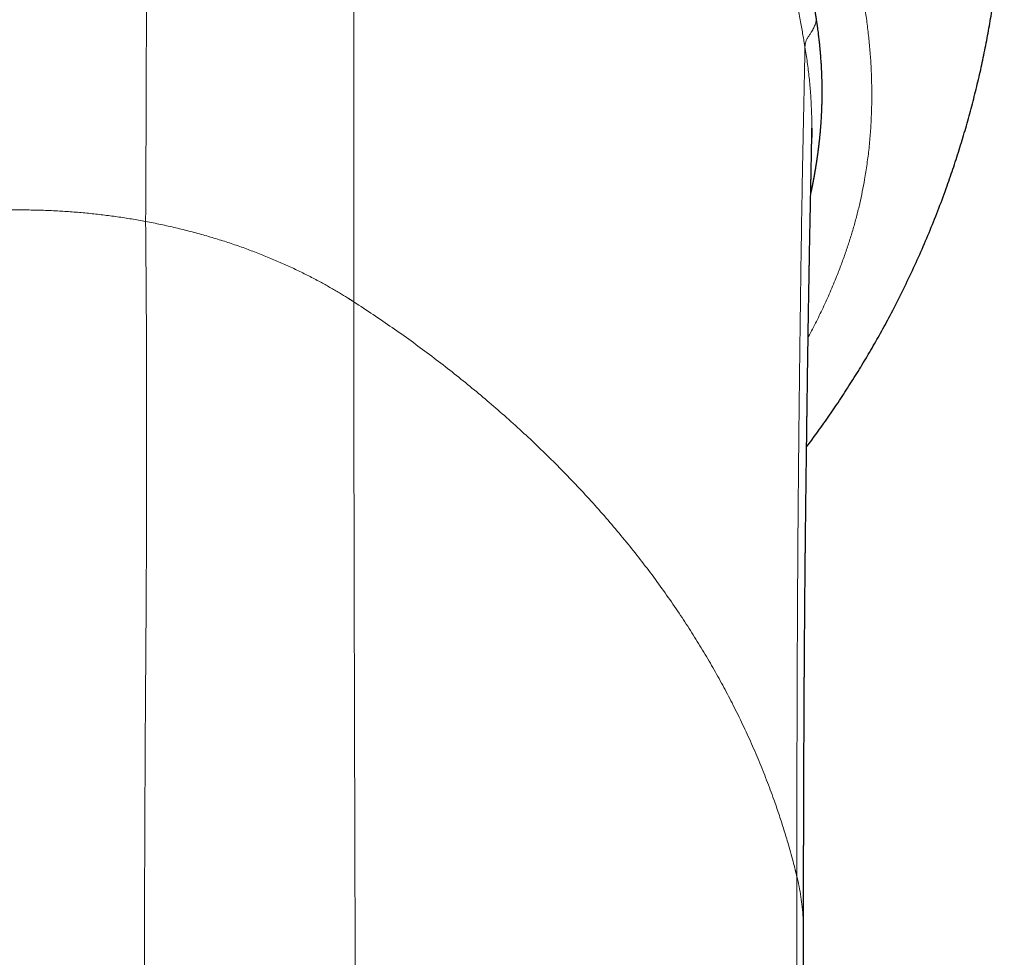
# Model space of a CAD drawing. Header units: millimetres. Extents: x 8 to 825, y 12 to 755.
# Tile 8 of 62: x 372 to 398, y 230 to 254. Entities that reach past the tile are written whole.
import ezdxf

# ---------------------------------------------------------------- set-up
doc = ezdxf.new("R2010")
doc.units = ezdxf.units.MM

msp = doc.modelspace()

# ---------------------------------------------------------------- linework, layer by layer
at = {"color": 7, "linetype": 'Continuous', "lineweight": 30}
msp.add_line((392.616, 251.63), (392.616, 251.621), dxfattribs=at)
for points, knots in [([(392.48, 243.293), (392.568, 243.412), (392.761, 243.67), (393.047, 244.074), (393.34, 244.504), (393.623, 244.939), (393.897, 245.379), (394.16, 245.822), (394.416, 246.272), (394.679, 246.757), (394.946, 247.278), (395.216, 247.835), (395.472, 248.398), (395.714, 248.967), (395.943, 249.542), (396.147, 250.094), (396.329, 250.623), (396.491, 251.126), (396.643, 251.633), (396.784, 252.143), (396.915, 252.652), (397.034, 253.161), (397.142, 253.67), (397.239, 254.18), (397.332, 254.725), (397.418, 255.304), (397.494, 255.918), (397.555, 256.533), (397.601, 257.15), (397.633, 257.768), (397.649, 258.356), (397.651, 258.915), (397.643, 259.444), (397.623, 259.973), (397.593, 260.501), (397.552, 261.025), (397.501, 261.546), (397.44, 262.062), (397.368, 262.576), (397.281, 263.122), (397.176, 263.698), (397.05, 264.304), (396.91, 264.906), (396.755, 265.505), (396.587, 266.1), (396.412, 266.663), (396.235, 267.193), (396.057, 267.691), (395.868, 268.185), (395.67, 268.675), (395.462, 269.159), (395.247, 269.635), (395.023, 270.104), (394.789, 270.568), (394.531, 271.056), (394.246, 271.568), (393.932, 272.101), (393.606, 272.626), (393.267, 273.144), (392.915, 273.653), (392.569, 274.129), (392.231, 274.574), (391.902, 274.988), (391.565, 275.395), (391.22, 275.794), (390.871, 276.183), (390.517, 276.56), (390.159, 276.928), (389.794, 277.287), (389.4, 277.66), (388.976, 278.045), (388.52, 278.44), (388.056, 278.823), (387.585, 279.193), (387.107, 279.551), (386.63, 279.892), (386.155, 280.215), (385.682, 280.522), (385.204, 280.818), (384.721, 281.102), (384.234, 281.375), (383.742, 281.636), (383.245, 281.887), (382.736, 282.13), (382.213, 282.365), (381.678, 282.592), (381.139, 282.806), (380.595, 283.008), (380.048, 283.198), (379.506, 283.372), (378.969, 283.531), (378.437, 283.677), (377.904, 283.811), (377.368, 283.933), (376.83, 284.044), (376.29, 284.144), (375.749, 284.231), (375.199, 284.309), (374.639, 284.375), (374.067, 284.429), (373.492, 284.472), (372.912, 284.501), (372.326, 284.517), (371.763, 284.52), (371.225, 284.512), (370.712, 284.493), (370.196, 284.464), (369.676, 284.424), (369.157, 284.374), (368.639, 284.313), (368.121, 284.242), (367.602, 284.159), (367.077, 284.065), (366.547, 283.958), (366.013, 283.839), (365.477, 283.707), (364.941, 283.563), (364.405, 283.406), (363.868, 283.236), (363.332, 283.054), (362.798, 282.859), (362.264, 282.65), (361.732, 282.429), (361.202, 282.194), (360.677, 281.947), (360.158, 281.688), (359.644, 281.418), (359.134, 281.134), (358.623, 280.835), (358.116, 280.522), (357.614, 280.196), (357.123, 279.86), (356.643, 279.515), (356.173, 279.161), (355.715, 278.799), (355.267, 278.429), (354.832, 278.052), (354.408, 277.668), (353.995, 277.278), (353.593, 276.88), (353.205, 276.479), (352.83, 276.075), (352.468, 275.668), (352.118, 275.256), (351.776, 274.837), (351.443, 274.411), (351.119, 273.977), (350.806, 273.54), (350.504, 273.1), (350.213, 272.656), (349.934, 272.21), (349.666, 271.761), (349.408, 271.31), (349.162, 270.858), (348.927, 270.405), (348.702, 269.95), (348.489, 269.496), (348.287, 269.045), (348.097, 268.596), (347.916, 268.146), (347.751, 267.712), (347.601, 267.295), (347.464, 266.894), (347.334, 266.493), (347.212, 266.093), (347.097, 265.694), (346.989, 265.295), (346.887, 264.892), (346.786, 264.462), (346.686, 264.003), (346.589, 263.513), (346.5, 263.011), (346.419, 262.497), (346.353, 262.01), (346.299, 261.552), (346.256, 261.124), (346.22, 260.689), (346.191, 260.247), (346.169, 259.798), (346.155, 259.343), (346.149, 258.882), (346.151, 258.414), (346.162, 257.94), (346.181, 257.462), (346.21, 256.982), (346.248, 256.5), (346.296, 256.012), (346.353, 255.525), (346.42, 255.039), (346.495, 254.555), (346.581, 254.067), (346.677, 253.575), (346.784, 253.08), (346.9, 252.591), (347.024, 252.109), (347.156, 251.633), (347.299, 251.156), (347.453, 250.676), (347.62, 250.185), (347.804, 249.683), (348.003, 249.17), (348.216, 248.657), (348.442, 248.143), (348.682, 247.628), (348.931, 247.124), (349.188, 246.631), (349.452, 246.148), (349.73, 245.667), (350.02, 245.188), (350.314, 244.725), (350.611, 244.28), (350.91, 243.851), (351.146, 243.522), (351.286, 243.338), (351.32, 243.294)], [0, 0, 0, 0, 0.003908, 0.008456, 0.013019, 0.017595, 0.022104, 0.026626, 0.031162, 0.035711, 0.041132, 0.046553, 0.051974, 0.057395, 0.062816, 0.068237, 0.072873, 0.07751, 0.082146, 0.086782, 0.091419, 0.095972, 0.100526, 0.10508, 0.109633, 0.115054, 0.120475, 0.125896, 0.131317, 0.136738, 0.142159, 0.146795, 0.151431, 0.156068, 0.160704, 0.16534, 0.169894, 0.174448, 0.179001, 0.183555, 0.188976, 0.194397, 0.199818, 0.205238, 0.210659, 0.21608, 0.220717, 0.225353, 0.229989, 0.234626, 0.239262, 0.243816, 0.248369, 0.252923, 0.257477, 0.262898, 0.268318, 0.273739, 0.27916, 0.284581, 0.290002, 0.294638, 0.299275, 0.303908, 0.308528, 0.313134, 0.317645, 0.322143, 0.326627, 0.331099, 0.336405, 0.341693, 0.346962, 0.352213, 0.357445, 0.362658, 0.367618, 0.37256, 0.377486, 0.382394, 0.387286, 0.392168, 0.397044, 0.401916, 0.407014, 0.412106, 0.417192, 0.422273, 0.427347, 0.432417, 0.43725, 0.442078, 0.446901, 0.451718, 0.456531, 0.461338, 0.46614, 0.470937, 0.475956, 0.480973, 0.486022, 0.491115, 0.496253, 0.501435, 0.505903, 0.510403, 0.514935, 0.5195, 0.524098, 0.528645, 0.533223, 0.537833, 0.542474, 0.547241, 0.552042, 0.556875, 0.561741, 0.566639, 0.57157, 0.576534, 0.581519, 0.586537, 0.591587, 0.59667, 0.601785, 0.606841, 0.611927, 0.617045, 0.622195, 0.627469, 0.632716, 0.637931, 0.643115, 0.648267, 0.653387, 0.658476, 0.663521, 0.668536, 0.673518, 0.67847, 0.683389, 0.68819, 0.692961, 0.697701, 0.70241, 0.707185, 0.711927, 0.716638, 0.721318, 0.725965, 0.730581, 0.735165, 0.739708, 0.744219, 0.748698, 0.753146, 0.757563, 0.761869, 0.766146, 0.770391, 0.774607, 0.778345, 0.782059, 0.785748, 0.789413, 0.793054, 0.796671, 0.800293, 0.803982, 0.808272, 0.812652, 0.817121, 0.821679, 0.826327, 0.830042, 0.833811, 0.837636, 0.841516, 0.845452, 0.849442, 0.853488, 0.857588, 0.861744, 0.865955, 0.870145, 0.874388, 0.878684, 0.883033, 0.887277, 0.89157, 0.895913, 0.900305, 0.904747, 0.909238, 0.913518, 0.917842, 0.92221, 0.926622, 0.931078, 0.935852, 0.940675, 0.945548, 0.95047, 0.955442, 0.960464, 0.965243, 0.970067, 0.974935, 0.979846, 0.984802, 0.989345, 0.993925, 0.998541, 1, 1, 1, 1]), ([(392.739, 254.47), (392.736, 254.486), (392.731, 254.518), (392.723, 254.57), (392.714, 254.627), (392.704, 254.688), (392.694, 254.754), (392.682, 254.822), (392.671, 254.891), (392.659, 254.961), (392.647, 255.031), (392.632, 255.118), (392.614, 255.222), (392.592, 255.344), (392.569, 255.469), (392.547, 255.587), (392.527, 255.695), (392.51, 255.787), (392.492, 255.875), (392.475, 255.967), (392.457, 256.054), (392.441, 256.135), (392.427, 256.203), (392.414, 256.268), (392.4, 256.334), (392.386, 256.4), (392.369, 256.483), (392.347, 256.584), (392.322, 256.704), (392.294, 256.827), (392.268, 256.943), (392.244, 257.048), (392.224, 257.139), (392.203, 257.227), (392.182, 257.318), (392.159, 257.416), (392.136, 257.512), (392.111, 257.614), (392.086, 257.713), (392.059, 257.824), (392.03, 257.936), (392.007, 258.026), (391.991, 258.087), (391.984, 258.116), (391.977, 258.141), (391.972, 258.162), (391.967, 258.183), (391.96, 258.209), (391.951, 258.241), (391.939, 258.286), (391.924, 258.344), (391.905, 258.413), (391.888, 258.476), (391.873, 258.534), (391.859, 258.583), (391.846, 258.63), (391.835, 258.672), (391.824, 258.711), (391.812, 258.754), (391.798, 258.805), (391.782, 258.861), (391.767, 258.914), (391.753, 258.962), (391.741, 259.004), (391.729, 259.046), (391.717, 259.09), (391.703, 259.137), (391.69, 259.182), (391.679, 259.22), (391.669, 259.255), (391.658, 259.29), (391.646, 259.332), (391.633, 259.376), (391.621, 259.415), (391.611, 259.447), (391.604, 259.471), (391.598, 259.491), (391.592, 259.51), (391.579, 259.554), (391.557, 259.626), (391.528, 259.722), (391.498, 259.817), (391.47, 259.906), (391.44, 260.002), (391.409, 260.099), (391.383, 260.179), (391.367, 260.228), (391.358, 260.254), (391.35, 260.28), (391.341, 260.306), (391.333, 260.333), (391.323, 260.361), (391.315, 260.387), (391.305, 260.415), (391.295, 260.446), (391.283, 260.482), (391.27, 260.521), (391.257, 260.56), (391.244, 260.598), (391.232, 260.636), (391.218, 260.674), (391.202, 260.723), (391.185, 260.772), (391.169, 260.82), (391.154, 260.862), (391.139, 260.906), (391.123, 260.95), (391.108, 260.995), (391.089, 261.047), (391.066, 261.113), (391.04, 261.188), (391.013, 261.26), (390.994, 261.315), (390.979, 261.355), (390.967, 261.387), (390.955, 261.422), (390.94, 261.462), (390.926, 261.501), (390.912, 261.539), (390.9, 261.571), (390.89, 261.599), (390.88, 261.624), (390.871, 261.65), (390.862, 261.674), (390.854, 261.695), (390.846, 261.716), (390.838, 261.739), (390.823, 261.778), (390.804, 261.828), (390.783, 261.883), (390.764, 261.933), (390.745, 261.982), (390.729, 262.024), (390.716, 262.058), (390.705, 262.085), (390.695, 262.113), (390.683, 262.143), (390.671, 262.174), (390.658, 262.206), (390.647, 262.234), (390.637, 262.259), (390.628, 262.282), (390.618, 262.308), (390.607, 262.337), (390.594, 262.368), (390.582, 262.399), (390.572, 262.424), (390.563, 262.447), (390.554, 262.47), (390.544, 262.495), (390.533, 262.521), (390.523, 262.547), (390.512, 262.572), (390.502, 262.597), (390.472, 262.673), (390.422, 262.794), (390.343, 262.984), (390.267, 263.163), (390.187, 263.349), (390.114, 263.519), (390.034, 263.7), (389.952, 263.884), (389.879, 264.044), (389.815, 264.183), (389.762, 264.298), (389.708, 264.415), (389.653, 264.53), (389.598, 264.647), (389.541, 264.765), (389.494, 264.862), (389.457, 264.939), (389.429, 264.996), (389.4, 265.055), (389.371, 265.114), (389.342, 265.172), (389.319, 265.218), (389.301, 265.254), (389.288, 265.28), (389.275, 265.307), (389.262, 265.333), (389.249, 265.358), (389.235, 265.386), (389.221, 265.413), (389.207, 265.441), (389.193, 265.469), (389.172, 265.511), (389.147, 265.56), (389.119, 265.613), (389.094, 265.662), (389.069, 265.711), (389.043, 265.762), (389.017, 265.811), (388.991, 265.862), (388.963, 265.915), (388.934, 265.97), (388.906, 266.023), (388.879, 266.074), (388.852, 266.125), (388.822, 266.181), (388.789, 266.243), (388.756, 266.305), (388.724, 266.364), (388.698, 266.412), (388.677, 266.45), (388.659, 266.484), (388.64, 266.519), (388.617, 266.56), (388.595, 266.599), (388.577, 266.632), (388.566, 266.653), (388.558, 266.667), (388.551, 266.68), (388.543, 266.694), (388.536, 266.708), (388.528, 266.722), (388.52, 266.736), (388.512, 266.75), (388.502, 266.769), (388.489, 266.792), (388.474, 266.819), (388.452, 266.858), (388.422, 266.912), (388.385, 266.977), (388.349, 267.04), (388.315, 267.099), (388.282, 267.158), (388.247, 267.219), (388.213, 267.278), (388.18, 267.336), (388.146, 267.393), (388.111, 267.454), (388.074, 267.516), (388.04, 267.574), (388.009, 267.626), (387.966, 267.7), (387.908, 267.797), (387.834, 267.92), (387.759, 268.045), (387.681, 268.17), (387.603, 268.298), (387.513, 268.442), (387.422, 268.587), (387.325, 268.739), (387.234, 268.881), (387.137, 269.031), (387.048, 269.166), (386.966, 269.29), (386.892, 269.401), (386.833, 269.49), (386.789, 269.554), (386.761, 269.595), (386.733, 269.637), (386.705, 269.678), (386.677, 269.72), (386.648, 269.762), (386.618, 269.806), (386.585, 269.854), (386.547, 269.908), (386.508, 269.965), (386.469, 270.02), (386.432, 270.074), (386.396, 270.125), (386.36, 270.176), (386.325, 270.225), (386.288, 270.278), (386.25, 270.331), (386.213, 270.382), (386.173, 270.438), (386.127, 270.503), (386.073, 270.577), (386.016, 270.655), (385.955, 270.739), (385.894, 270.821), (385.833, 270.905), (385.775, 270.982), (385.712, 271.066), (385.646, 271.154), (385.574, 271.248), (385.502, 271.342), (385.43, 271.436), (385.361, 271.525), (385.289, 271.617), (385.21, 271.717), (385.122, 271.828), (385.033, 271.941), (384.961, 272.029), (384.91, 272.092), (384.877, 272.133), (384.845, 272.173), (384.812, 272.213), (384.78, 272.251), (384.746, 272.293), (384.715, 272.33), (384.688, 272.364), (384.664, 272.393), (384.64, 272.422), (384.615, 272.452), (384.59, 272.481), (384.567, 272.509), (384.539, 272.542), (384.51, 272.577), (384.479, 272.614), (384.449, 272.649), (384.419, 272.685), (384.388, 272.721), (384.361, 272.753), (384.338, 272.78), (384.319, 272.802), (384.298, 272.827), (384.274, 272.855), (384.249, 272.884), (384.225, 272.912), (384.197, 272.944), (384.162, 272.985), (384.115, 273.039), (384.064, 273.098), (384.011, 273.158), (383.96, 273.216), (383.911, 273.272), (383.857, 273.333), (383.798, 273.399), (383.748, 273.454), (383.714, 273.493), (383.691, 273.518), (383.666, 273.546), (383.638, 273.578), (383.609, 273.61), (383.582, 273.639), (383.559, 273.665), (383.537, 273.689), (383.514, 273.714), (383.489, 273.741), (383.462, 273.77), (383.43, 273.805), (383.393, 273.846), (383.352, 273.889), (383.313, 273.931), (383.268, 273.981), (383.219, 274.033), (383.165, 274.091), (383.112, 274.147), (383.057, 274.205), (382.997, 274.268), (382.934, 274.334), (382.866, 274.405), (382.792, 274.482), (382.718, 274.558), (382.646, 274.632), (382.578, 274.701), (382.491, 274.79), (382.383, 274.899), (382.255, 275.026), (382.125, 275.154), (381.999, 275.278), (381.889, 275.384), (381.798, 275.472), (381.722, 275.545), (381.646, 275.617), (381.572, 275.687), (381.499, 275.755), (381.428, 275.822), (381.347, 275.898), (381.259, 275.979), (381.167, 276.064), (381.099, 276.126), (381.052, 276.169), (381.023, 276.195), (380.99, 276.225), (380.955, 276.256), (380.926, 276.282), (380.904, 276.302), (380.889, 276.316), (380.875, 276.328), (380.863, 276.339), (380.852, 276.349), (380.842, 276.358), (380.817, 276.38), (380.778, 276.415), (380.728, 276.459), (380.677, 276.505), (380.625, 276.551), (380.569, 276.6), (380.515, 276.648), (380.464, 276.692), (380.431, 276.721), (380.416, 276.734)], [0, 0, 0, 0, 0.001826, 0.003863, 0.006106, 0.008547, 0.011171, 0.013872, 0.01662, 0.019327, 0.022143, 0.024874, 0.02973, 0.034463, 0.039308, 0.04456, 0.048518, 0.052148, 0.055457, 0.059028, 0.063028, 0.065855, 0.06859, 0.071134, 0.07365, 0.076418, 0.078932, 0.083649, 0.088384, 0.093205, 0.09837, 0.102215, 0.105798, 0.109172, 0.112745, 0.116694, 0.120878, 0.124273, 0.128856, 0.132784, 0.137537, 0.142315, 0.14365, 0.144816, 0.145812, 0.146638, 0.147295, 0.148359, 0.149764, 0.151129, 0.153852, 0.156662, 0.159484, 0.161453, 0.163557, 0.165445, 0.167121, 0.16854, 0.170239, 0.172301, 0.17469, 0.176896, 0.178801, 0.18041, 0.182014, 0.183824, 0.18577, 0.187713, 0.189167, 0.190425, 0.191876, 0.193517, 0.195423, 0.197169, 0.198327, 0.199299, 0.20009, 0.200702, 0.201576, 0.205424, 0.209424, 0.213232, 0.216953, 0.220222, 0.224985, 0.228741, 0.22993, 0.230979, 0.23189, 0.233119, 0.234108, 0.23521, 0.236455, 0.237343, 0.238603, 0.240226, 0.241804, 0.243314, 0.245036, 0.246392, 0.247927, 0.24974, 0.252354, 0.253923, 0.255579, 0.25752, 0.259314, 0.261044, 0.262934, 0.265783, 0.269054, 0.272139, 0.27466, 0.275839, 0.277089, 0.278618, 0.280143, 0.281912, 0.283486, 0.284846, 0.28581, 0.286907, 0.287965, 0.288983, 0.289878, 0.290587, 0.291541, 0.292735, 0.295458, 0.297619, 0.29955, 0.301688, 0.30371, 0.304751, 0.305854, 0.307019, 0.308246, 0.309535, 0.310885, 0.312192, 0.313042, 0.314003, 0.315075, 0.316258, 0.317579, 0.318957, 0.320027, 0.320791, 0.321744, 0.322851, 0.323939, 0.325007, 0.326054, 0.327082, 0.32809, 0.335505, 0.34218, 0.351791, 0.357979, 0.365512, 0.373137, 0.380772, 0.388681, 0.393422, 0.398394, 0.403318, 0.408199, 0.413081, 0.418219, 0.423253, 0.425473, 0.428057, 0.430558, 0.433046, 0.43554, 0.438012, 0.439035, 0.440158, 0.441382, 0.442476, 0.443502, 0.44462, 0.446056, 0.44702, 0.448154, 0.449677, 0.452406, 0.454541, 0.456544, 0.458729, 0.460892, 0.463032, 0.465159, 0.467518, 0.469892, 0.472282, 0.474394, 0.476523, 0.47895, 0.481673, 0.484531, 0.487088, 0.48933, 0.490772, 0.492091, 0.493774, 0.495405, 0.497425, 0.498957, 0.499702, 0.500154, 0.500773, 0.50139, 0.502007, 0.502623, 0.503239, 0.503855, 0.504471, 0.505699, 0.506904, 0.508025, 0.510882, 0.513898, 0.516604, 0.519257, 0.521714, 0.524397, 0.527304, 0.529583, 0.531983, 0.534934, 0.537633, 0.540287, 0.542624, 0.544641, 0.550064, 0.55557, 0.561154, 0.566803, 0.572491, 0.578328, 0.58632, 0.592163, 0.599016, 0.605713, 0.612599, 0.617613, 0.622819, 0.62789, 0.629831, 0.631722, 0.633636, 0.635539, 0.637494, 0.639422, 0.64145, 0.643584, 0.646102, 0.648988, 0.651481, 0.65388, 0.656493, 0.658683, 0.661001, 0.663462, 0.666058, 0.668457, 0.670781, 0.673948, 0.67757, 0.681397, 0.684958, 0.689533, 0.693124, 0.696902, 0.700657, 0.705143, 0.709572, 0.714291, 0.718761, 0.723155, 0.727189, 0.732252, 0.737733, 0.743529, 0.748798, 0.750759, 0.75285, 0.754903, 0.756642, 0.758792, 0.760656, 0.762796, 0.764397, 0.765688, 0.767123, 0.768727, 0.770192, 0.77151, 0.772975, 0.775054, 0.776739, 0.778561, 0.780432, 0.782135, 0.784034, 0.785158, 0.786225, 0.78746, 0.788863, 0.790502, 0.791938, 0.793068, 0.795382, 0.798125, 0.801257, 0.804383, 0.807367, 0.810212, 0.812916, 0.816808, 0.820368, 0.821511, 0.822808, 0.824255, 0.825905, 0.827629, 0.829253, 0.830483, 0.831626, 0.832977, 0.834414, 0.835936, 0.837542, 0.839883, 0.842256, 0.844396, 0.846528, 0.849997, 0.852631, 0.855684, 0.858848, 0.861941, 0.865733, 0.869353, 0.873373, 0.877963, 0.88163, 0.885366, 0.889143, 0.896006, 0.903095, 0.909991, 0.917067, 0.923558, 0.92776, 0.9317, 0.935702, 0.939966, 0.943411, 0.947317, 0.951246, 0.956303, 0.961176, 0.965752, 0.967028, 0.968535, 0.970272, 0.972189, 0.973932, 0.974805, 0.975603, 0.976325, 0.976972, 0.977543, 0.978039, 0.978539, 0.981392, 0.984031, 0.986326, 0.989282, 0.992159, 0.99495, 0.997708, 1, 1, 1, 1]), ([(392.798, 251.14), (392.798, 251.142), (392.8, 251.156), (392.804, 251.186), (392.809, 251.232), (392.815, 251.281), (392.82, 251.329), (392.824, 251.375), (392.829, 251.418), (392.833, 251.46), (392.837, 251.503), (392.841, 251.547), (392.845, 251.591), (392.848, 251.63), (392.851, 251.666), (392.854, 251.702), (392.857, 251.741), (392.86, 251.789), (392.864, 251.846), (392.868, 251.907), (392.871, 251.963), (392.873, 252.009), (392.875, 252.046), (392.876, 252.084), (392.878, 252.126), (392.88, 252.173), (392.882, 252.219), (392.883, 252.278), (392.885, 252.351), (392.886, 252.44), (392.887, 252.531), (392.887, 252.621), (392.886, 252.741), (392.883, 252.893), (392.877, 253.077), (392.871, 253.214), (392.865, 253.309), (392.861, 253.369), (392.856, 253.44), (392.851, 253.51), (392.846, 253.575), (392.841, 253.631), (392.837, 253.679), (392.833, 253.719), (392.829, 253.758), (392.825, 253.804), (392.82, 253.853), (392.815, 253.9), (392.809, 253.95), (392.802, 254.005), (392.795, 254.068), (392.786, 254.139), (392.776, 254.218), (392.764, 254.304), (392.751, 254.389), (392.743, 254.444), (392.739, 254.47)], [0, 0, 0, 0, 0.001582, 0.012798, 0.02733, 0.04292, 0.056792, 0.070389, 0.083477, 0.095982, 0.10788, 0.121945, 0.134989, 0.14699, 0.157559, 0.167062, 0.178641, 0.192825, 0.210485, 0.229807, 0.246738, 0.260674, 0.27104, 0.280338, 0.294642, 0.308641, 0.322416, 0.33615, 0.361165, 0.387725, 0.416178, 0.442665, 0.468802, 0.523889, 0.578626, 0.634519, 0.647045, 0.664667, 0.687878, 0.711729, 0.727762, 0.74643, 0.762139, 0.771227, 0.783036, 0.797085, 0.812799, 0.827708, 0.840127, 0.857991, 0.877172, 0.89748, 0.923033, 0.949272, 0.976078, 1, 1, 1, 1]), ([(392.4, 230.599), (392.4, 230.656), (392.4, 230.767), (392.4, 230.929), (392.4, 231.082), (392.4, 231.227), (392.4, 231.363), (392.4, 231.49), (392.401, 231.608), (392.401, 231.718), (392.401, 231.821), (392.401, 231.917), (392.401, 232.005), (392.401, 232.085), (392.401, 232.158), (392.402, 232.222), (392.402, 232.279), (392.402, 232.327), (392.402, 232.369), (392.402, 232.405), (392.402, 232.441), (392.402, 232.477), (392.402, 232.514), (392.402, 232.552), (392.402, 232.615), (392.402, 232.705), (392.403, 232.824), (392.403, 232.95), (392.403, 233.084), (392.404, 233.225), (392.404, 233.373), (392.404, 233.527), (392.405, 233.688), (392.405, 233.856), (392.406, 234.03), (392.406, 234.212), (392.407, 234.4), (392.408, 234.595), (392.408, 234.796), (392.409, 235.003), (392.41, 235.213), (392.411, 235.426), (392.412, 235.632), (392.413, 235.83), (392.414, 236.021), (392.414, 236.209), (392.415, 236.391), (392.416, 236.564), (392.417, 236.728), (392.418, 236.874), (392.419, 237.005), (392.419, 237.121), (392.42, 237.231), (392.421, 237.337), (392.421, 237.439), (392.422, 237.537), (392.423, 237.63), (392.423, 237.72), (392.424, 237.807), (392.424, 237.895), (392.425, 237.993), (392.426, 238.105), (392.427, 238.23), (392.428, 238.362), (392.429, 238.499), (392.43, 238.642), (392.431, 238.788), (392.432, 238.954), (392.434, 239.138), (392.435, 239.341), (392.437, 239.542), (392.439, 239.742), (392.441, 239.923), (392.442, 240.085), (392.443, 240.225), (392.445, 240.357), (392.446, 240.48), (392.447, 240.592), (392.448, 240.694), (392.449, 240.788), (392.45, 240.877), (392.451, 240.963), (392.452, 241.039), (392.453, 241.107), (392.453, 241.17), (392.454, 241.236), (392.455, 241.305), (392.456, 241.385), (392.457, 241.477), (392.458, 241.581), (392.459, 241.69), (392.461, 241.805), (392.462, 241.925), (392.464, 242.051), (392.465, 242.181), (392.467, 242.315), (392.469, 242.453), (392.471, 242.591), (392.473, 242.753), (392.475, 242.935), (392.477, 243.128), (392.48, 243.307), (392.482, 243.472), (392.484, 243.63), (392.486, 243.784), (392.488, 243.932), (392.49, 244.075), (392.492, 244.212), (392.493, 244.343), (392.495, 244.47), (392.497, 244.596), (392.499, 244.723), (392.501, 244.852), (392.503, 244.993), (392.505, 245.145), (392.507, 245.309), (392.509, 245.476), (392.512, 245.647), (392.514, 245.819), (392.517, 245.967), (392.519, 246.091), (392.52, 246.188), (392.521, 246.282), (392.523, 246.373), (392.524, 246.461), (392.525, 246.544), (392.527, 246.627), (392.528, 246.708), (392.529, 246.788), (392.531, 246.864), (392.532, 246.935), (392.533, 247.003), (392.534, 247.067), (392.535, 247.128), (392.536, 247.185), (392.537, 247.24), (392.538, 247.302), (392.539, 247.371), (392.54, 247.447), (392.542, 247.529), (392.543, 247.617), (392.545, 247.709), (392.546, 247.804), (392.548, 247.898), (392.55, 247.993), (392.552, 248.107), (392.554, 248.24), (392.557, 248.39), (392.559, 248.52), (392.561, 248.63), (392.563, 248.718), (392.565, 248.801), (392.566, 248.88), (392.568, 248.954), (392.569, 249.023), (392.571, 249.087), (392.572, 249.146), (392.573, 249.201), (392.574, 249.253), (392.575, 249.298), (392.576, 249.339), (392.576, 249.376), (392.577, 249.415), (392.578, 249.457), (392.579, 249.501), (392.58, 249.547), (392.581, 249.596), (392.582, 249.65), (392.583, 249.707), (392.584, 249.766), (392.585, 249.827), (392.586, 249.887), (392.588, 249.947), (392.589, 250.006), (392.59, 250.066), (392.591, 250.126), (392.592, 250.187), (392.594, 250.248), (392.595, 250.308), (392.596, 250.366), (392.597, 250.436), (392.599, 250.517), (392.601, 250.605), (392.602, 250.687), (392.604, 250.763), (392.605, 250.833), (392.606, 250.898), (392.607, 250.958), (392.608, 251.006), (392.609, 251.045), (392.61, 251.075), (392.61, 251.104), (392.611, 251.131), (392.611, 251.156), (392.612, 251.18), (392.612, 251.202), (392.612, 251.222), (392.613, 251.24), (392.613, 251.257), (392.613, 251.272), (392.614, 251.285), (392.614, 251.296), (392.614, 251.305), (392.614, 251.313), (392.614, 251.32), (392.614, 251.328), (392.614, 251.336), (392.615, 251.345), (392.615, 251.355), (392.615, 251.365), (392.615, 251.376), (392.615, 251.386), (392.615, 251.395), (392.616, 251.405), (392.616, 251.416), (392.616, 251.427), (392.616, 251.438), (392.616, 251.449), (392.616, 251.458), (392.616, 251.468), (392.616, 251.478), (392.617, 251.49), (392.617, 251.502), (392.617, 251.515), (392.617, 251.53), (392.617, 251.547), (392.617, 251.567), (392.617, 251.587), (392.617, 251.608), (392.617, 251.622), (392.617, 251.63)], [0, 0, 0, 0, 0.0043461, 0.0084873, 0.0124236, 0.0161549, 0.0196812, 0.022945, 0.026011, 0.0288792, 0.0315494, 0.0340702, 0.0363849, 0.0384935, 0.0403958, 0.042092, 0.0435819, 0.0448656, 0.045943, 0.0468642, 0.047797, 0.0487549, 0.0497379, 0.050746, 0.0517792, 0.05475, 0.0579107, 0.0613117, 0.0649084, 0.0687009, 0.0726893, 0.0768738, 0.0812592, 0.0858527, 0.0906543, 0.0956642, 0.1008827, 0.10631, 0.1119464, 0.117792, 0.1238114, 0.1298803, 0.1359884, 0.1415069, 0.1470572, 0.1526162, 0.1579775, 0.1630922, 0.1679601, 0.172581, 0.1762349, 0.1797178, 0.1830293, 0.1862163, 0.1893327, 0.1923786, 0.1951858, 0.1979303, 0.200612, 0.2032699, 0.2060426, 0.2097633, 0.2136908, 0.2178254, 0.2221672, 0.2267167, 0.2314115, 0.2361149, 0.2427065, 0.2493059, 0.2559134, 0.2625291, 0.2691364, 0.2741246, 0.2788587, 0.2833384, 0.2875633, 0.291533, 0.294918, 0.2981609, 0.3012801, 0.3042754, 0.3071468, 0.3093157, 0.311502, 0.3138226, 0.3162781, 0.3188687, 0.3223692, 0.3260901, 0.3300317, 0.334194, 0.3385762, 0.3431782, 0.3480001, 0.3529392, 0.3580898, 0.3633567, 0.3685362, 0.376485, 0.3842006, 0.3908922, 0.3973973, 0.4037157, 0.4098471, 0.4158978, 0.4217544, 0.4274167, 0.4328846, 0.4381685, 0.4434235, 0.448847, 0.454439, 0.4601994, 0.4672765, 0.474592, 0.4821458, 0.4899376, 0.4979671, 0.5062341, 0.5109174, 0.5156456, 0.5202555, 0.5247203, 0.5290403, 0.5332153, 0.5372454, 0.5415112, 0.5456018, 0.5495171, 0.5532573, 0.5568224, 0.5602124, 0.5634274, 0.5664675, 0.5694064, 0.5724235, 0.5765054, 0.5807354, 0.5851133, 0.5902678, 0.5956125, 0.6010895, 0.6066591, 0.6123213, 0.6180757, 0.6273045, 0.6367601, 0.6464415, 0.6525712, 0.658468, 0.664132, 0.6695635, 0.6747633, 0.6797321, 0.6842054, 0.6884737, 0.6925369, 0.6963953, 0.7000489, 0.7026655, 0.705484, 0.7085052, 0.711729, 0.7151552, 0.7187837, 0.7226144, 0.7270615, 0.7317527, 0.7366878, 0.7418666, 0.7472888, 0.7524175, 0.7577459, 0.7632738, 0.7690009, 0.7749268, 0.7809401, 0.7870644, 0.7931236, 0.7991114, 0.8096267, 0.8199149, 0.8299764, 0.8398114, 0.8494205, 0.8588039, 0.8679621, 0.8768955, 0.8823959, 0.8878078, 0.8931312, 0.8983341, 0.9033252, 0.9083814, 0.9131937, 0.9177624, 0.9220879, 0.9261705, 0.9300107, 0.9331896, 0.9361812, 0.9389856, 0.9406788, 0.9425717, 0.9446643, 0.9469565, 0.9494951, 0.9522403, 0.9551918, 0.9583494, 0.9617128, 0.9643475, 0.9668013, 0.9690748, 0.9711687, 0.9730838, 0.9741904, 0.9752423, 0.9764011, 0.9777118, 0.9791743, 0.9807887, 0.9825549, 0.9844728, 0.9870992, 0.9899653, 0.9930708, 0.9964158, 1, 1, 1, 1]), ([(392.617, 251.621), (392.617, 251.62), (392.617, 251.618), (392.617, 251.614), (392.617, 251.609), (392.617, 251.603), (392.617, 251.595), (392.617, 251.587), (392.617, 251.577), (392.617, 251.566), (392.617, 251.555), (392.617, 251.542), (392.617, 251.527), (392.617, 251.512), (392.617, 251.495), (392.617, 251.478), (392.616, 251.459), (392.616, 251.441), (392.616, 251.423), (392.616, 251.408), (392.615, 251.397), (392.615, 251.392)], [0, 0, 0, 0, 0.090091, 0.176083, 0.257981, 0.335786, 0.409502, 0.477925, 0.542412, 0.602966, 0.659594, 0.713338, 0.76301, 0.808622, 0.850188, 0.887729, 0.921271, 0.950851, 0.970017, 0.987121, 1, 1, 1, 1]), ([(392.587, 249.903), (392.588, 249.908), (392.59, 249.92), (392.595, 249.941), (392.601, 249.966), (392.607, 249.994), (392.612, 250.02), (392.617, 250.044), (392.621, 250.064), (392.625, 250.082), (392.629, 250.1), (392.633, 250.119), (392.637, 250.14), (392.641, 250.162), (392.645, 250.182), (392.649, 250.2), (392.652, 250.217), (392.655, 250.23), (392.657, 250.241), (392.658, 250.249), (392.659, 250.256), (392.661, 250.264), (392.662, 250.272), (392.664, 250.281), (392.666, 250.291), (392.668, 250.302), (392.67, 250.314), (392.673, 250.327), (392.675, 250.341), (392.678, 250.355), (392.681, 250.37), (392.683, 250.384), (392.686, 250.398), (392.688, 250.411), (392.69, 250.424), (392.693, 250.437), (392.695, 250.449), (392.697, 250.461), (392.699, 250.471), (392.7, 250.481), (392.702, 250.491), (392.704, 250.499), (392.705, 250.508), (392.707, 250.517), (392.708, 250.526), (392.71, 250.537), (392.712, 250.547), (392.714, 250.559), (392.716, 250.572), (392.718, 250.585), (392.72, 250.599), (392.723, 250.613), (392.725, 250.627), (392.727, 250.643), (392.73, 250.658), (392.732, 250.674), (392.735, 250.689), (392.737, 250.704), (392.739, 250.718), (392.741, 250.731), (392.743, 250.742), (392.745, 250.753), (392.746, 250.763), (392.747, 250.772), (392.749, 250.78), (392.75, 250.787), (392.751, 250.792), (392.751, 250.797), (392.752, 250.802), (392.753, 250.808), (392.754, 250.814), (392.755, 250.821), (392.756, 250.828), (392.757, 250.836), (392.758, 250.845), (392.76, 250.855), (392.761, 250.865), (392.763, 250.876), (392.764, 250.887), (392.766, 250.899), (392.768, 250.91), (392.77, 250.929), (392.774, 250.955), (392.779, 250.989), (392.782, 251.016), (392.785, 251.036), (392.786, 251.048), (392.788, 251.06), (392.789, 251.071), (392.791, 251.083), (392.792, 251.094), (392.794, 251.104), (392.795, 251.113), (392.795, 251.12), (392.796, 251.128), (392.797, 251.135), (392.798, 251.142), (392.799, 251.15), (392.8, 251.158), (392.801, 251.167), (392.802, 251.175), (392.803, 251.184), (392.805, 251.194), (392.806, 251.204), (392.807, 251.216), (392.808, 251.226), (392.809, 251.233), (392.809, 251.236)], [0, 0, 0, 0, 0.007356, 0.017538, 0.032349, 0.046405, 0.059706, 0.072253, 0.081583, 0.090446, 0.098846, 0.107117, 0.119849, 0.132824, 0.145719, 0.157781, 0.168979, 0.179315, 0.185789, 0.191872, 0.197573, 0.203528, 0.210113, 0.217328, 0.225174, 0.23363, 0.242714, 0.252424, 0.26276, 0.273679, 0.284838, 0.296419, 0.308422, 0.320811, 0.333095, 0.344715, 0.35567, 0.365962, 0.37559, 0.384555, 0.392857, 0.400497, 0.408099, 0.416177, 0.424731, 0.43376, 0.443265, 0.453245, 0.464772, 0.476874, 0.48918, 0.501366, 0.513432, 0.527244, 0.540896, 0.554388, 0.56771, 0.58047, 0.59246, 0.60368, 0.61329, 0.622254, 0.630572, 0.638244, 0.64527, 0.651651, 0.655577, 0.659301, 0.663457, 0.668165, 0.673427, 0.679132, 0.68537, 0.692141, 0.699445, 0.707447, 0.716004, 0.725115, 0.734633, 0.744102, 0.75349, 0.762797, 0.790041, 0.817484, 0.845339, 0.854811, 0.86433, 0.873895, 0.883296, 0.891896, 0.899651, 0.906562, 0.910622, 0.914322, 0.917687, 0.921383, 0.925714, 0.930682, 0.935948, 0.94178, 0.948177, 0.955141, 0.96267, 0.971742, 0.981519, 0.992, 1, 1, 1, 1]), ([(392.28, 203.292), (392.28, 203.521), (392.28, 203.975), (392.28, 204.648), (392.281, 205.307), (392.282, 205.953), (392.284, 206.585), (392.285, 207.203), (392.287, 207.792), (392.289, 208.351), (392.29, 208.883), (392.293, 209.403), (392.295, 209.912), (392.297, 210.41), (392.3, 210.897), (392.302, 211.373), (392.305, 211.838), (392.308, 212.292), (392.311, 212.735), (392.314, 213.167), (392.317, 213.614), (392.32, 214.072), (392.324, 214.541), (392.327, 214.996), (392.33, 215.427), (392.333, 215.833), (392.335, 216.217), (392.338, 216.588), (392.34, 216.948), (392.343, 217.296), (392.345, 217.632), (392.347, 217.947), (392.349, 218.244), (392.351, 218.521), (392.353, 218.789), (392.354, 219.047), (392.356, 219.296), (392.358, 219.535), (392.359, 219.765), (392.36, 219.985), (392.362, 220.196), (392.363, 220.398), (392.364, 220.591), (392.366, 220.785), (392.367, 220.978), (392.368, 221.17), (392.369, 221.35), (392.37, 221.514), (392.371, 221.662), (392.372, 221.796), (392.373, 221.919), (392.374, 222.032), (392.374, 222.14), (392.375, 222.248), (392.376, 222.367), (392.377, 222.497), (392.378, 222.639), (392.378, 222.789), (392.379, 222.947), (392.38, 223.113), (392.381, 223.287), (392.382, 223.469), (392.383, 223.658), (392.384, 223.855), (392.385, 224.029), (392.386, 224.176), (392.387, 224.297), (392.387, 224.42), (392.388, 224.545), (392.388, 224.67), (392.389, 224.791), (392.389, 224.91), (392.39, 225.025), (392.39, 225.136), (392.391, 225.238), (392.391, 225.33), (392.392, 225.413), (392.392, 225.486), (392.392, 225.551), (392.392, 225.603), (392.392, 225.643), (392.393, 225.673), (392.393, 225.7), (392.393, 225.728), (392.393, 225.763), (392.393, 225.808), (392.393, 225.862), (392.393, 225.925), (392.394, 225.997), (392.394, 226.078), (392.394, 226.171), (392.395, 226.275), (392.395, 226.392), (392.395, 226.519), (392.396, 226.657), (392.396, 226.805), (392.397, 226.959), (392.397, 227.12), (392.397, 227.287), (392.398, 227.463), (392.398, 227.647), (392.399, 227.844), (392.399, 228.054), (392.399, 228.278), (392.4, 228.511), (392.4, 228.753), (392.4, 229.005), (392.4, 229.26), (392.4, 229.519), (392.4, 229.781), (392.4, 230.05), (392.4, 230.328), (392.4, 230.514), (392.4, 230.609)], [0, 0, 0, 0, 0.022469, 0.044574, 0.066314, 0.087687, 0.108692, 0.129326, 0.149589, 0.167835, 0.185767, 0.203383, 0.220684, 0.237667, 0.254333, 0.270679, 0.286707, 0.302415, 0.317802, 0.332869, 0.347618, 0.364596, 0.381135, 0.397233, 0.412887, 0.42698, 0.440691, 0.454018, 0.46696, 0.479517, 0.491688, 0.503472, 0.513934, 0.52407, 0.533879, 0.543362, 0.552519, 0.561348, 0.56985, 0.578025, 0.585872, 0.593393, 0.600585, 0.60745, 0.615121, 0.622337, 0.629098, 0.635404, 0.640837, 0.645879, 0.650533, 0.654797, 0.658725, 0.662802, 0.667145, 0.672228, 0.67763, 0.683351, 0.68939, 0.695747, 0.702421, 0.709412, 0.716719, 0.724342, 0.732281, 0.736875, 0.741568, 0.74636, 0.751251, 0.756223, 0.761, 0.765491, 0.770223, 0.774592, 0.778597, 0.78224, 0.78552, 0.788437, 0.790991, 0.793184, 0.794585, 0.795784, 0.796781, 0.79777, 0.79917, 0.800997, 0.803109, 0.805599, 0.808468, 0.811715, 0.81534, 0.819598, 0.824282, 0.82939, 0.834924, 0.840883, 0.847267, 0.853677, 0.860464, 0.86763, 0.875174, 0.883098, 0.891917, 0.901163, 0.910837, 0.920941, 0.931475, 0.942441, 0.953177, 0.964299, 0.975809, 0.987709, 1, 1, 1, 1])]:
    msp.add_open_spline(points, degree=3, knots=knots, dxfattribs=at)
at = {"color": 252, "linetype": 'Continuous', "lineweight": 0}
for points, knots in [([(375.193, 249.192), (375.195, 249.479), (375.198, 250.054), (375.202, 250.905), (375.205, 251.746), (375.208, 252.577), (375.211, 253.397), (375.213, 254.193), (375.214, 254.963), (375.215, 255.708), (375.215, 256.445), (375.215, 257.171), (375.214, 257.888), (375.213, 258.596), (375.212, 259.294), (375.209, 259.981), (375.207, 260.659), (375.204, 261.323), (375.2, 261.973), (375.196, 262.609), (375.192, 263.235), (375.187, 263.855), (375.181, 264.469), (375.175, 265.075), (375.169, 265.669), (375.164, 266.25), (375.159, 266.816), (375.154, 267.367), (375.149, 267.901), (375.144, 268.423), (375.14, 268.936), (375.136, 269.44), (375.132, 269.934), (375.128, 270.414), (375.124, 270.88), (375.121, 271.333), (375.118, 271.772), (375.115, 272.197), (375.112, 272.608), (375.11, 273.004), (375.108, 273.387), (375.106, 273.755), (375.104, 274.107), (375.102, 274.443), (375.101, 274.763), (375.1, 275.069), (375.099, 275.363), (375.098, 275.645), (375.097, 275.914), (375.096, 276.168), (375.095, 276.407), (375.094, 276.633), (375.093, 276.843), (375.092, 277.039), (375.091, 277.22), (375.091, 277.387), (375.09, 277.539), (375.09, 277.677), (375.089, 277.8), (375.089, 277.909), (375.088, 278.001), (375.088, 278.077), (375.088, 278.14), (375.087, 278.19), (375.087, 278.228), (375.087, 278.256), (375.087, 278.264), (375.087, 278.269)], [0, 0, 0, 0, 0.016065, 0.032145, 0.048243, 0.064358, 0.080491, 0.096643, 0.11189, 0.127155, 0.142439, 0.157742, 0.173066, 0.18841, 0.203776, 0.219164, 0.234575, 0.25001, 0.265192, 0.280399, 0.29563, 0.310886, 0.326446, 0.34203, 0.357629, 0.373241, 0.388865, 0.40422, 0.419584, 0.434954, 0.450331, 0.466027, 0.481726, 0.497427, 0.513128, 0.528829, 0.544528, 0.560223, 0.575879, 0.591528, 0.60717, 0.622803, 0.638425, 0.653756, 0.669075, 0.684381, 0.699674, 0.715264, 0.73084, 0.746399, 0.76194, 0.777464, 0.792969, 0.808454, 0.823919, 0.839361, 0.854782, 0.870179, 0.885552, 0.900901, 0.916223, 0.930245, 0.944245, 0.95822, 0.972172, 0.986099, 1, 1, 1, 1]), ([(380.639, 247.088), (380.639, 247.366), (380.639, 247.922), (380.639, 248.744), (380.639, 249.558), (380.639, 250.364), (380.638, 251.16), (380.638, 251.933), (380.637, 252.681), (380.636, 253.406), (380.635, 254.123), (380.634, 254.83), (380.633, 255.529), (380.632, 256.218), (380.631, 256.897), (380.629, 257.567), (380.628, 258.226), (380.626, 258.872), (380.625, 259.504), (380.623, 260.122), (380.621, 260.73), (380.619, 261.331), (380.617, 261.925), (380.615, 262.511), (380.613, 263.085), (380.61, 263.648), (380.608, 264.196), (380.606, 264.728), (380.604, 265.245), (380.602, 265.751), (380.6, 266.248), (380.598, 266.735), (380.595, 267.214), (380.593, 267.679), (380.591, 268.131), (380.589, 268.571), (380.587, 268.997), (380.585, 269.409), (380.582, 269.808), (380.58, 270.194), (380.578, 270.566), (380.576, 270.924), (380.574, 271.267), (380.572, 271.595), (380.57, 271.908), (380.568, 272.207), (380.566, 272.494), (380.564, 272.769), (380.562, 273.032), (380.56, 273.281), (380.559, 273.515), (380.557, 273.735), (380.556, 273.941), (380.555, 274.132), (380.553, 274.31), (380.552, 274.473), (380.551, 274.622), (380.551, 274.756), (380.55, 274.877), (380.549, 274.983), (380.549, 275.077), (380.548, 275.156), (380.548, 275.222), (380.547, 275.268), (380.547, 275.298), (380.547, 275.317), (380.547, 275.327), (380.547, 275.331), (380.547, 275.333), (380.547, 275.333), (380.547, 275.334), (380.547, 275.334), (380.547, 275.334), (380.547, 275.335), (380.547, 275.335)], [0, 0, 0, 0, 0.015971, 0.031982, 0.048031, 0.064117, 0.080238, 0.096394, 0.111657, 0.126948, 0.142266, 0.157609, 0.172978, 0.18837, 0.203784, 0.21922, 0.234675, 0.25015, 0.265365, 0.280595, 0.29584, 0.311099, 0.326647, 0.342208, 0.357782, 0.373368, 0.388965, 0.404293, 0.41963, 0.434975, 0.450326, 0.465996, 0.481671, 0.497349, 0.51303, 0.528712, 0.544395, 0.560076, 0.575722, 0.591364, 0.607002, 0.622634, 0.63826, 0.6536, 0.668931, 0.684251, 0.699558, 0.715162, 0.73075, 0.746321, 0.761875, 0.777409, 0.792924, 0.808419, 0.823892, 0.839342, 0.854769, 0.870172, 0.88555, 0.900902, 0.916228, 0.931933, 0.947608, 0.963252, 0.97356, 0.983853, 0.9929, 0.996877, 0.997397, 0.997918, 0.998439, 0.998959, 0.99948, 1, 1, 1, 1]), ([(380.547, 275.335), (380.718, 275.181), (381.059, 274.874), (381.558, 274.407), (382.046, 273.935), (382.522, 273.459), (382.982, 272.983), (383.427, 272.505), (383.857, 272.027), (384.275, 271.545), (384.682, 271.056), (385.08, 270.561), (385.466, 270.059), (385.838, 269.554), (386.197, 269.044), (386.544, 268.53), (386.885, 268.011), (387.236, 267.457), (387.597, 266.866), (387.965, 266.239), (388.323, 265.605), (388.669, 264.965), (389.004, 264.319), (389.304, 263.715), (389.572, 263.153), (389.81, 262.636), (390.04, 262.116), (390.264, 261.592), (390.478, 261.061), (390.688, 260.508), (390.895, 259.932), (391.096, 259.334), (391.288, 258.727), (391.47, 258.11), (391.642, 257.485), (391.798, 256.877), (391.939, 256.287), (392.066, 255.716), (392.172, 255.205), (392.26, 254.755), (392.329, 254.384), (392.38, 254.09), (392.409, 253.919), (392.42, 253.855), (392.423, 253.835), (392.427, 253.816), (392.43, 253.796), (392.433, 253.776), (392.436, 253.763), (392.437, 253.756)], [0, 0, 0, 0, 0.027468, 0.054702, 0.081702, 0.108467, 0.134996, 0.160821, 0.18642, 0.211793, 0.23694, 0.262371, 0.287572, 0.312545, 0.337294, 0.361942, 0.386644, 0.411392, 0.440307, 0.469256, 0.498221, 0.527187, 0.556138, 0.585059, 0.607752, 0.630408, 0.653021, 0.675635, 0.698421, 0.721397, 0.746295, 0.771417, 0.796766, 0.822342, 0.848146, 0.87418, 0.89728, 0.920558, 0.944013, 0.959591, 0.975245, 0.989085, 0.995193, 0.995993, 0.996794, 0.997595, 0.998397, 0.999198, 1, 1, 1, 1]), ([(393.941, 255.14), (393.964, 255.01), (394.01, 254.748), (394.065, 254.354), (394.111, 253.958), (394.147, 253.56), (394.171, 253.161), (394.184, 252.757), (394.185, 252.349), (394.174, 251.936), (394.151, 251.522), (394.114, 251.11), (394.063, 250.698), (394.004, 250.32), (393.938, 249.974), (393.871, 249.66), (393.795, 249.348), (393.709, 249.037), (393.616, 248.727), (393.513, 248.418), (393.404, 248.111), (393.273, 247.769), (393.118, 247.392), (392.935, 246.982), (392.739, 246.578), (392.6, 246.304), (392.523, 246.166), (392.52, 246.16)], [0, 0, 0, 0, 0.043276, 0.086585, 0.129909, 0.17323, 0.216534, 0.259806, 0.304434, 0.349112, 0.39381, 0.438503, 0.483167, 0.527786, 0.562262, 0.596751, 0.631239, 0.665713, 0.700589, 0.735474, 0.770363, 0.805242, 0.853282, 0.901365, 0.949471, 0.997578, 1, 1, 1, 1]), ([(392.437, 253.756), (392.438, 253.779), (392.44, 253.824), (392.457, 253.891), (392.483, 253.958), (392.521, 254.024), (392.57, 254.09), (392.62, 254.169), (392.67, 254.26), (392.712, 254.365), (392.73, 254.435), (392.739, 254.47)], [0, 0, 0, 0, 0.093354, 0.186703, 0.28005, 0.373395, 0.466739, 0.560075, 0.706732, 0.853385, 1, 1, 1, 1]), ([(392.224, 232.058), (392.225, 232.275), (392.225, 232.709), (392.225, 233.351), (392.226, 233.986), (392.226, 234.614), (392.228, 235.234), (392.229, 235.835), (392.231, 236.417), (392.232, 236.981), (392.234, 237.537), (392.237, 238.086), (392.239, 238.628), (392.242, 239.161), (392.245, 239.687), (392.248, 240.205), (392.251, 240.715), (392.255, 241.214), (392.259, 241.701), (392.263, 242.177), (392.267, 242.645), (392.272, 243.107), (392.276, 243.563), (392.281, 244.013), (392.286, 244.454), (392.291, 244.885), (392.296, 245.305), (392.301, 245.712), (392.306, 246.108), (392.311, 246.495), (392.316, 246.896), (392.322, 247.309), (392.328, 247.732), (392.333, 248.141), (392.339, 248.537), (392.345, 248.918), (392.35, 249.267), (392.356, 249.587), (392.361, 249.879), (392.366, 250.161), (392.37, 250.432), (392.375, 250.691), (392.38, 250.939), (392.385, 251.174), (392.39, 251.399), (392.394, 251.628), (392.399, 251.857), (392.404, 252.085), (392.408, 252.298), (392.412, 252.496), (392.416, 252.68), (392.419, 252.85), (392.422, 253.004), (392.425, 253.144), (392.428, 253.27), (392.43, 253.381), (392.432, 253.478), (392.433, 253.552), (392.434, 253.607), (392.435, 253.648), (392.436, 253.682), (392.436, 253.711), (392.436, 253.732), (392.437, 253.748), (392.437, 253.753), (392.437, 253.756)], [0, 0, 0, 0, 0.01601, 0.032058, 0.048142, 0.06426, 0.080412, 0.096597, 0.111886, 0.127202, 0.142544, 0.157911, 0.173302, 0.188716, 0.204152, 0.219609, 0.235086, 0.250582, 0.265818, 0.281071, 0.296339, 0.311621, 0.327194, 0.342779, 0.358376, 0.373983, 0.389598, 0.404943, 0.420293, 0.435649, 0.45101, 0.4693, 0.487593, 0.505888, 0.524181, 0.542472, 0.560759, 0.576394, 0.592024, 0.607647, 0.623262, 0.638869, 0.654187, 0.669494, 0.684789, 0.700072, 0.718248, 0.736403, 0.754535, 0.772642, 0.790723, 0.808776, 0.826799, 0.844791, 0.862749, 0.880673, 0.898561, 0.91641, 0.928409, 0.94039, 0.952351, 0.964294, 0.976216, 0.988118, 1, 1, 1, 1]), ([(392.437, 253.756), (392.458, 253.622), (392.5, 253.355), (392.548, 252.953), (392.585, 252.55), (392.607, 252.147), (392.618, 251.84), (392.616, 251.668), (392.616, 251.63)], [0, 0, 0, 0, 0.190098, 0.379771, 0.569002, 0.757781, 0.946109, 1, 1, 1, 1]), ([(363.16, 247.088), (363.239, 247.139), (363.399, 247.24), (363.647, 247.389), (363.901, 247.534), (364.175, 247.683), (364.471, 247.834), (364.789, 247.987), (365.115, 248.134), (365.451, 248.275), (365.793, 248.409), (366.141, 248.537), (366.494, 248.656), (366.855, 248.769), (367.225, 248.876), (367.605, 248.975), (367.993, 249.067), (368.387, 249.151), (368.786, 249.226), (369.19, 249.292), (369.598, 249.349), (370.01, 249.397), (370.424, 249.436), (370.841, 249.465), (371.26, 249.484), (371.679, 249.494), (372.099, 249.494), (372.518, 249.485), (372.925, 249.466), (373.319, 249.44), (373.7, 249.406), (374.078, 249.364), (374.453, 249.315), (374.825, 249.258), (375.071, 249.214), (375.193, 249.192)], [0, 0, 0, 0, 0.0247891, 0.0498076, 0.0750507, 0.1005135, 0.1299054, 0.1595692, 0.1894956, 0.2196745, 0.2500957, 0.2801985, 0.3105131, 0.3410278, 0.3717303, 0.40324, 0.4349182, 0.4667505, 0.4987219, 0.5308172, 0.5630206, 0.5953163, 0.6276878, 0.6601187, 0.6925922, 0.7250916, 0.7575998, 0.7901001, 0.8225753, 0.8523082, 0.8819931, 0.9116172, 0.941168, 0.970633, 1, 1, 1, 1]), ([(375.167, 212.21), (375.167, 212.554), (375.167, 213.242), (375.167, 214.27), (375.166, 215.295), (375.166, 216.317), (375.166, 217.335), (375.165, 218.35), (375.165, 219.394), (375.164, 220.468), (375.164, 221.57), (375.163, 222.667), (375.162, 223.759), (375.161, 224.784), (375.161, 225.745), (375.16, 226.641), (375.16, 227.532), (375.16, 228.419), (375.161, 229.301), (375.163, 230.231), (375.165, 231.206), (375.168, 232.226), (375.172, 233.238), (375.176, 234.191), (375.18, 235.086), (375.185, 235.926), (375.19, 236.759), (375.196, 237.585), (375.202, 238.404), (375.207, 239.265), (375.212, 240.164), (375.216, 241.1), (375.219, 242.026), (375.22, 242.909), (375.22, 243.75), (375.22, 244.551), (375.218, 245.344), (375.215, 246.129), (375.211, 246.906), (375.206, 247.676), (375.2, 248.439), (375.195, 248.941), (375.193, 249.192)], [0, 0, 0, 0, 0.024879, 0.049786, 0.07472, 0.099678, 0.12466, 0.149663, 0.174686, 0.202233, 0.2298, 0.257385, 0.284985, 0.312599, 0.335619, 0.358655, 0.38171, 0.404781, 0.427868, 0.450968, 0.478205, 0.505454, 0.53271, 0.559971, 0.583101, 0.60623, 0.629355, 0.652473, 0.675581, 0.698653, 0.725795, 0.752892, 0.779952, 0.806984, 0.831103, 0.855213, 0.879318, 0.903426, 0.927542, 0.951673, 0.975823, 1, 1, 1, 1]), ([(375.193, 249.192), (375.326, 249.166), (375.59, 249.115), (375.982, 249.027), (376.367, 248.931), (376.746, 248.827), (377.116, 248.717), (377.477, 248.6), (377.828, 248.476), (378.171, 248.346), (378.505, 248.21), (378.832, 248.068), (379.149, 247.921), (379.458, 247.769), (379.746, 247.617), (380.014, 247.469), (380.253, 247.329), (380.413, 247.232), (380.497, 247.179), (380.517, 247.166), (380.538, 247.153), (380.558, 247.14), (380.579, 247.127), (380.599, 247.114), (380.619, 247.101), (380.633, 247.092), (380.639, 247.088)], [0, 0, 0, 0, 0.065904, 0.131507, 0.196779, 0.261689, 0.326209, 0.389171, 0.451707, 0.513792, 0.575404, 0.636521, 0.697123, 0.757192, 0.81671, 0.868616, 0.920072, 0.964974, 0.969364, 0.973751, 0.978135, 0.982515, 0.986891, 0.991265, 0.995634, 1, 1, 1, 1]), ([(380.704, 211.165), (380.704, 211.553), (380.704, 212.331), (380.703, 213.492), (380.703, 214.65), (380.702, 215.804), (380.701, 216.953), (380.7, 218.076), (380.698, 219.172), (380.696, 220.242), (380.694, 221.307), (380.692, 222.367), (380.69, 223.421), (380.687, 224.47), (380.685, 225.513), (380.682, 226.549), (380.679, 227.579), (380.677, 228.595), (380.674, 229.599), (380.671, 230.589), (380.669, 231.572), (380.666, 232.499), (380.664, 233.369), (380.662, 234.185), (380.659, 234.995), (380.657, 235.799), (380.655, 236.597), (380.653, 237.373), (380.651, 238.128), (380.649, 238.861), (380.648, 239.588), (380.646, 240.309), (380.645, 241.082), (380.643, 241.906), (380.642, 242.778), (380.641, 243.639), (380.641, 244.333), (380.64, 244.866), (380.64, 245.242), (380.64, 245.616), (380.64, 245.988), (380.64, 246.357), (380.639, 246.724), (380.639, 246.966), (380.639, 247.088)], [0, 0, 0, 0, 0.029001, 0.058046, 0.087133, 0.116258, 0.145418, 0.17461, 0.20216, 0.229733, 0.257327, 0.284938, 0.312563, 0.340202, 0.367855, 0.395524, 0.423207, 0.4509, 0.478108, 0.505323, 0.532543, 0.559765, 0.582864, 0.605962, 0.629058, 0.652151, 0.67524, 0.698318, 0.720067, 0.741804, 0.76353, 0.785243, 0.806943, 0.834048, 0.86113, 0.888188, 0.91522, 0.927349, 0.939471, 0.951589, 0.9637, 0.975806, 0.987906, 1, 1, 1, 1]), ([(380.639, 247.088), (380.809, 246.977), (381.147, 246.756), (381.645, 246.414), (382.136, 246.066), (382.619, 245.71), (383.093, 245.346), (383.558, 244.976), (384.015, 244.599), (384.47, 244.208), (384.921, 243.805), (385.369, 243.388), (385.805, 242.964), (386.23, 242.534), (386.644, 242.098), (387.045, 241.655), (387.434, 241.206), (387.811, 240.752), (388.175, 240.292), (388.526, 239.827), (388.863, 239.358), (389.182, 238.892), (389.481, 238.432), (389.762, 237.978), (390.031, 237.52), (390.287, 237.059), (390.537, 236.584), (390.78, 236.095), (391.013, 235.592), (391.232, 235.086), (391.436, 234.578), (391.609, 234.114), (391.754, 233.694), (391.875, 233.32), (392.001, 232.904), (392.102, 232.541), (392.166, 232.295), (392.187, 232.208), (392.193, 232.187), (392.198, 232.165), (392.204, 232.144), (392.209, 232.123), (392.214, 232.101), (392.219, 232.08), (392.223, 232.065), (392.224, 232.058)], [0, 0, 0, 0, 0.028106, 0.056296, 0.084563, 0.112904, 0.141313, 0.169787, 0.198319, 0.226906, 0.256907, 0.286955, 0.317047, 0.347174, 0.377332, 0.407515, 0.437716, 0.467929, 0.498149, 0.52837, 0.558584, 0.588787, 0.617248, 0.645688, 0.674103, 0.702486, 0.730834, 0.761244, 0.791602, 0.8219, 0.852134, 0.882296, 0.904368, 0.926395, 0.948378, 0.977321, 0.990028, 0.991275, 0.992522, 0.993769, 0.995015, 0.996262, 0.997508, 0.998754, 1, 1, 1, 1]), ([(392.073, 204.071), (392.073, 204.376), (392.073, 204.986), (392.074, 205.896), (392.075, 206.803), (392.077, 207.707), (392.08, 208.606), (392.083, 209.484), (392.087, 210.341), (392.091, 211.176), (392.095, 212.007), (392.1, 212.834), (392.106, 213.656), (392.112, 214.473), (392.118, 215.285), (392.125, 216.092), (392.131, 216.893), (392.137, 217.683), (392.143, 218.464), (392.149, 219.233), (392.156, 219.997), (392.162, 220.759), (392.168, 221.519), (392.175, 222.277), (392.181, 223.028), (392.187, 223.772), (392.193, 224.504), (392.199, 225.225), (392.204, 225.934), (392.208, 226.636), (392.212, 227.33), (392.215, 228.017), (392.218, 228.696), (392.22, 229.367), (392.222, 229.908), (392.223, 230.324), (392.223, 230.617), (392.224, 230.909), (392.224, 231.199), (392.224, 231.487), (392.224, 231.774), (392.224, 231.963), (392.224, 232.058)], [0, 0, 0, 0, 0.029051, 0.058142, 0.087269, 0.116432, 0.145626, 0.17485, 0.202429, 0.230031, 0.257653, 0.285293, 0.31295, 0.340621, 0.368303, 0.395996, 0.423696, 0.451402, 0.478617, 0.505833, 0.533048, 0.560261, 0.587964, 0.61566, 0.643347, 0.671023, 0.698686, 0.72584, 0.752978, 0.780098, 0.807197, 0.834274, 0.861327, 0.888353, 0.915352, 0.927464, 0.93957, 0.951669, 0.963762, 0.975848, 0.987928, 1, 1, 1, 1]), ([(392.224, 232.058), (392.245, 231.97), (392.286, 231.792), (392.332, 231.523), (392.368, 231.25), (392.39, 230.973), (392.4, 230.759), (392.399, 230.637), (392.398, 230.609)], [0, 0, 0, 0, 0.184328, 0.37068, 0.558993, 0.749202, 0.941232, 1, 1, 1, 1])]:
    msp.add_open_spline(points, degree=3, knots=knots, dxfattribs=at)

doc.saveas('drawing.dxf')
